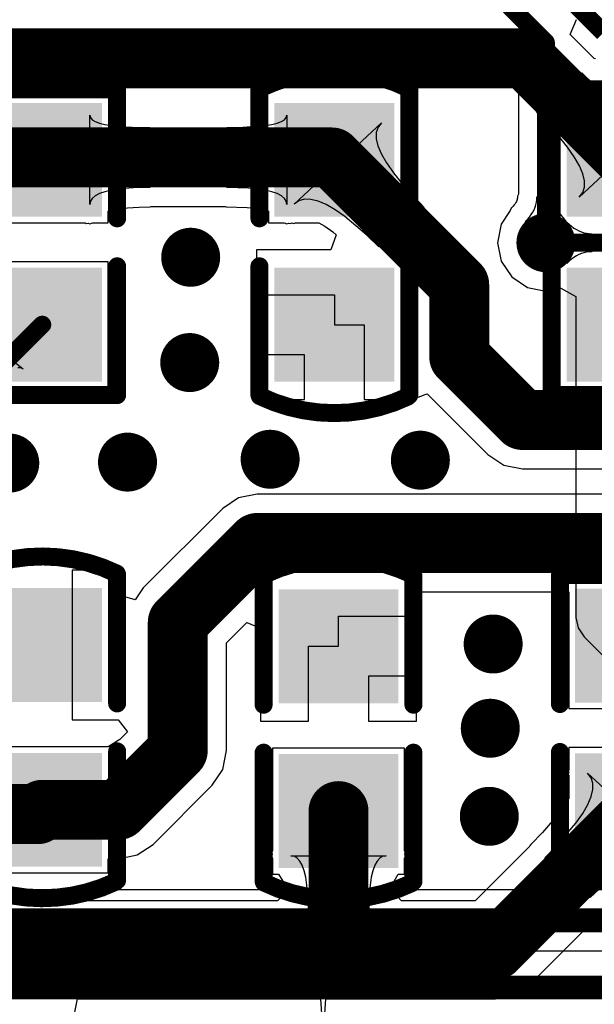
# Model space of a CAD drawing. Header units: millimetres. Extents: x 6.03 to 8.53, y 10.22 to 11.81.
# Tile 45 of 58: x 7.39 to 7.58, y 11.11 to 11.44. Entities that reach past the tile are written whole.
import ezdxf

# ---------------------------------------------------------------- set-up
doc = ezdxf.new("R2010")
doc.units = ezdxf.units.MM
doc.header["$MEASUREMENT"] = 0
for name, color, linetype in [('BottomLayer', 5, 'Continuous'), ('MultiLayer', 9, 'Continuous'), ('TopLayer', 1, 'Continuous'), ('TopOverlay', 2, 'Continuous'), ('TopPaste', 8, 'Continuous'), ('TopSolder', 216, 'Continuous')]:
    doc.layers.add(name, color=color, linetype=linetype)

# ---------------------------------------------------------------- blocks, each defined once
blk = doc.blocks.new('C0603_13')
at = {"layer": 'TopLayer'}
for points in [[(-0.0125, 0.016), (-0.0425, 0.016), (-0.0125, -0.016), (-0.0425, -0.016)], [(0.0425, 0.016), (0.0125, 0.016), (0.0425, -0.016), (0.0125, -0.016)]]:
    blk.add_solid(points, dxfattribs=at)
at = {"layer": 'TopOverlay', "const_width": 0.006}
for points in [[(-0.05154, -0.02444, -0.22601), (-0.05133, 0.02486)], [(0.05154, 0.02444, -0.227259), (0.05134, -0.02486)]]:
    blk.add_lwpolyline(points, format="xyb", dxfattribs=at)
at = {"layer": 'TopOverlay', "const_width": 0.003}
for points in [[(-0.05284, 0.02486, 1), (-0.04983, 0.02486, 1)], [(-0.0525, 0.025, 1), (-0.0495, 0.025, 1)], [(-0.0095, 0.025, 1), (-0.0065, 0.025, 1)], [(0.0065, 0.025, 1), (0.0095, 0.025, 1)], [(0.0495, 0.025, 1), (0.0525, 0.025, 1)], [(0.05004, 0.02444, 1), (0.05304, 0.02444, 1)], [(-0.05304, -0.02444, 1), (-0.05004, -0.02444, 1)], [(-0.0525, -0.025, 1), (-0.0495, -0.025, 1)], [(-0.0095, -0.025, 1), (-0.0065, -0.025, 1)], [(0.0065, -0.025, 1), (0.0095, -0.025, 1)], [(0.0495, -0.025, 1), (0.0525, -0.025, 1)], [(0.04984, -0.02486, 1), (0.05284, -0.02486, 1)]]:
    blk.add_lwpolyline(points, format="xyb", close=True, dxfattribs=at)
at = {"layer": 'TopOverlay', "const_width": 0.006}
for points in [[(-0.008, 0.025), (-0.051, 0.025)], [(0.051, 0.025), (0.008, 0.025)], [(-0.008, -0.025), (-0.051, -0.025)], [(0.051, -0.025), (0.008, -0.025)]]:
    blk.add_lwpolyline(points, dxfattribs=at)
at = {"layer": 'TopPaste'}
for points in [[(-0.0125, 0.016), (-0.0425, 0.016), (-0.0125, -0.016), (-0.0425, -0.016)], [(0.0425, 0.016), (0.0125, 0.016), (0.0425, -0.016), (0.0125, -0.016)]]:
    blk.add_solid(points, dxfattribs=at)
at = {"layer": 'TopSolder'}
for points in [[(-0.0085, 0.02), (-0.0465, 0.02), (-0.0085, -0.02), (-0.0465, -0.02)], [(0.0465, 0.02), (0.0085, 0.02), (0.0465, -0.02), (0.0085, -0.02)]]:
    blk.add_solid(points, dxfattribs=at)
blk = doc.blocks.new('C0603_15')
at = {"layer": 'TopLayer'}
for points in [[(-0.0125, 0.016), (-0.0425, 0.016), (-0.0125, -0.016), (-0.0425, -0.016)], [(0.0425, 0.016), (0.0125, 0.016), (0.0425, -0.016), (0.0125, -0.016)]]:
    blk.add_solid(points, dxfattribs=at)
at = {"layer": 'TopOverlay', "const_width": 0.006}
for points in [[(-0.05154, -0.02444, -0.22601), (-0.05133, 0.02486)], [(0.05154, 0.02444, -0.227259), (0.05134, -0.02486)]]:
    blk.add_lwpolyline(points, format="xyb", dxfattribs=at)
at = {"layer": 'TopOverlay', "const_width": 0.003}
for points in [[(-0.05284, 0.02486, 1), (-0.04983, 0.02486, 1)], [(-0.0525, 0.025, 1), (-0.0495, 0.025, 1)], [(-0.0095, 0.025, 1), (-0.0065, 0.025, 1)], [(0.0065, 0.025, 1), (0.0095, 0.025, 1)], [(0.0495, 0.025, 1), (0.0525, 0.025, 1)], [(0.05004, 0.02444, 1), (0.05304, 0.02444, 1)], [(-0.05304, -0.02444, 1), (-0.05004, -0.02444, 1)], [(-0.0525, -0.025, 1), (-0.0495, -0.025, 1)], [(-0.0095, -0.025, 1), (-0.0065, -0.025, 1)], [(0.0065, -0.025, 1), (0.0095, -0.025, 1)], [(0.0495, -0.025, 1), (0.0525, -0.025, 1)], [(0.04984, -0.02486, 1), (0.05284, -0.02486, 1)]]:
    blk.add_lwpolyline(points, format="xyb", close=True, dxfattribs=at)
at = {"layer": 'TopOverlay', "const_width": 0.006}
for points in [[(-0.008, 0.025), (-0.051, 0.025)], [(0.051, 0.025), (0.008, 0.025)], [(-0.008, -0.025), (-0.051, -0.025)], [(0.051, -0.025), (0.008, -0.025)]]:
    blk.add_lwpolyline(points, dxfattribs=at)
at = {"layer": 'TopPaste'}
for points in [[(-0.0125, 0.016), (-0.0425, 0.016), (-0.0125, -0.016), (-0.0425, -0.016)], [(0.0425, 0.016), (0.0125, 0.016), (0.0425, -0.016), (0.0125, -0.016)]]:
    blk.add_solid(points, dxfattribs=at)
at = {"layer": 'TopSolder'}
for points in [[(-0.0085, 0.02), (-0.0465, 0.02), (-0.0085, -0.02), (-0.0465, -0.02)], [(0.0465, 0.02), (0.0085, 0.02), (0.0465, -0.02), (0.0085, -0.02)]]:
    blk.add_solid(points, dxfattribs=at)
blk = doc.blocks.new('H______20X2_24')
at = {"layer": 'TopOverlay', "const_width": 0.00787}
blk.add_lwpolyline([(-0.1, 1), (-0.1, -1)], dxfattribs=at)
blk = doc.blocks.new('0603_34')
at = {"layer": 'TopLayer'}
for points in [[(-0.0425, -0.016), (-0.0125, -0.016), (-0.0425, 0.016), (-0.0125, 0.016)], [(0.0125, -0.016), (0.0425, -0.016), (0.0125, 0.016), (0.0425, 0.016)]]:
    blk.add_solid(points, dxfattribs=at)
at = {"layer": 'TopOverlay', "const_width": 0.006}
for points in [[(-0.051, 0.025), (-0.051, -0.025)], [(-0.051, 0.025), (-0.008, 0.025)], [(0.008, 0.025), (0.051, 0.025)], [(0.051, 0.025), (0.051, -0.025)], [(-0.051, -0.025), (-0.008, -0.025)], [(0.008, -0.025), (0.051, -0.025)]]:
    blk.add_lwpolyline(points, dxfattribs=at)
at = {"layer": 'TopOverlay', "const_width": 0.003}
for points in [[(-0.0525, 0.025, 1), (-0.0495, 0.025, 1)], [(-0.0525, 0.025, 1), (-0.0495, 0.025, 1)], [(-0.0095, 0.025, 1), (-0.0065, 0.025, 1)], [(0.0065, 0.025, 1), (0.0095, 0.025, 1)], [(0.0495, 0.025, 1), (0.0525, 0.025, 1)], [(0.0495, 0.025, 1), (0.0525, 0.025, 1)], [(-0.0525, -0.025, 1), (-0.0495, -0.025, 1)], [(-0.0525, -0.025, 1), (-0.0495, -0.025, 1)], [(-0.0095, -0.025, 1), (-0.0065, -0.025, 1)], [(0.0065, -0.025, 1), (0.0095, -0.025, 1)], [(0.0495, -0.025, 1), (0.0525, -0.025, 1)], [(0.0495, -0.025, 1), (0.0525, -0.025, 1)]]:
    blk.add_lwpolyline(points, format="xyb", close=True, dxfattribs=at)
at = {"layer": 'TopPaste'}
for points in [[(-0.0425, -0.016), (-0.0125, -0.016), (-0.0425, 0.016), (-0.0125, 0.016)], [(0.0125, -0.016), (0.0425, -0.016), (0.0125, 0.016), (0.0425, 0.016)]]:
    blk.add_solid(points, dxfattribs=at)
at = {"layer": 'TopSolder'}
for points in [[(-0.0465, -0.02), (-0.0085, -0.02), (-0.0465, 0.02), (-0.0085, 0.02)], [(0.0085, -0.02), (0.0465, -0.02), (0.0085, 0.02), (0.0465, 0.02)]]:
    blk.add_solid(points, dxfattribs=at)
blk = doc.blocks.new('C0603_43')
at = {"layer": 'TopLayer'}
for points in [[(-0.0125, 0.016), (-0.0425, 0.016), (-0.0125, -0.016), (-0.0425, -0.016)], [(0.0425, 0.016), (0.0125, 0.016), (0.0425, -0.016), (0.0125, -0.016)]]:
    blk.add_solid(points, dxfattribs=at)
at = {"layer": 'TopOverlay', "const_width": 0.006}
for points in [[(-0.05154, -0.02444, -0.22601), (-0.05133, 0.02486)], [(0.05154, 0.02444, -0.227259), (0.05134, -0.02486)]]:
    blk.add_lwpolyline(points, format="xyb", dxfattribs=at)
at = {"layer": 'TopOverlay', "const_width": 0.003}
for points in [[(-0.05284, 0.02486, 1), (-0.04983, 0.02486, 1)], [(-0.0525, 0.025, 1), (-0.0495, 0.025, 1)], [(-0.0095, 0.025, 1), (-0.0065, 0.025, 1)], [(0.0065, 0.025, 1), (0.0095, 0.025, 1)], [(0.0495, 0.025, 1), (0.0525, 0.025, 1)], [(0.05004, 0.02444, 1), (0.05304, 0.02444, 1)], [(-0.05304, -0.02444, 1), (-0.05004, -0.02444, 1)], [(-0.0525, -0.025, 1), (-0.0495, -0.025, 1)], [(-0.0095, -0.025, 1), (-0.0065, -0.025, 1)], [(0.0065, -0.025, 1), (0.0095, -0.025, 1)], [(0.0495, -0.025, 1), (0.0525, -0.025, 1)], [(0.04984, -0.02486, 1), (0.05284, -0.02486, 1)]]:
    blk.add_lwpolyline(points, format="xyb", close=True, dxfattribs=at)
at = {"layer": 'TopOverlay', "const_width": 0.006}
for points in [[(-0.051, 0.025), (-0.008, 0.025)], [(0.008, 0.025), (0.051, 0.025)], [(-0.051, -0.025), (-0.008, -0.025)], [(0.008, -0.025), (0.051, -0.025)]]:
    blk.add_lwpolyline(points, dxfattribs=at)
at = {"layer": 'TopPaste'}
for points in [[(-0.0125, 0.016), (-0.0425, 0.016), (-0.0125, -0.016), (-0.0425, -0.016)], [(0.0425, 0.016), (0.0125, 0.016), (0.0425, -0.016), (0.0125, -0.016)]]:
    blk.add_solid(points, dxfattribs=at)
at = {"layer": 'TopSolder'}
for points in [[(-0.0085, 0.02), (-0.0465, 0.02), (-0.0085, -0.02), (-0.0465, -0.02)], [(0.0465, 0.02), (0.0085, 0.02), (0.0465, -0.02), (0.0085, -0.02)]]:
    blk.add_solid(points, dxfattribs=at)
blk = doc.blocks.new('0603_46')
at = {"layer": 'TopLayer'}
for points in [[(-0.0425, -0.016), (-0.0125, -0.016), (-0.0425, 0.016), (-0.0125, 0.016)], [(0.0125, -0.016), (0.0425, -0.016), (0.0125, 0.016), (0.0425, 0.016)]]:
    blk.add_solid(points, dxfattribs=at)
at = {"layer": 'TopOverlay', "const_width": 0.006}
for points in [[(-0.051, 0.025), (-0.051, -0.025)], [(-0.051, 0.025), (-0.008, 0.025)], [(0.008, 0.025), (0.051, 0.025)], [(0.051, 0.025), (0.051, -0.025)], [(-0.051, -0.025), (-0.008, -0.025)], [(0.008, -0.025), (0.051, -0.025)]]:
    blk.add_lwpolyline(points, dxfattribs=at)
at = {"layer": 'TopOverlay', "const_width": 0.003}
for points in [[(-0.0525, 0.025, 1), (-0.0495, 0.025, 1)], [(-0.0525, 0.025, 1), (-0.0495, 0.025, 1)], [(-0.0095, 0.025, 1), (-0.0065, 0.025, 1)], [(0.0065, 0.025, 1), (0.0095, 0.025, 1)], [(0.0495, 0.025, 1), (0.0525, 0.025, 1)], [(0.0495, 0.025, 1), (0.0525, 0.025, 1)], [(-0.0525, -0.025, 1), (-0.0495, -0.025, 1)], [(-0.0525, -0.025, 1), (-0.0495, -0.025, 1)], [(-0.0095, -0.025, 1), (-0.0065, -0.025, 1)], [(0.0065, -0.025, 1), (0.0095, -0.025, 1)], [(0.0495, -0.025, 1), (0.0525, -0.025, 1)], [(0.0495, -0.025, 1), (0.0525, -0.025, 1)]]:
    blk.add_lwpolyline(points, format="xyb", close=True, dxfattribs=at)
at = {"layer": 'TopPaste'}
for points in [[(-0.0425, -0.016), (-0.0125, -0.016), (-0.0425, 0.016), (-0.0125, 0.016)], [(0.0125, -0.016), (0.0425, -0.016), (0.0125, 0.016), (0.0425, 0.016)]]:
    blk.add_solid(points, dxfattribs=at)
at = {"layer": 'TopSolder'}
for points in [[(-0.0465, -0.02), (-0.0085, -0.02), (-0.0465, 0.02), (-0.0085, 0.02)], [(0.0085, -0.02), (0.0465, -0.02), (0.0085, 0.02), (0.0465, 0.02)]]:
    blk.add_solid(points, dxfattribs=at)
blk = doc.blocks.new('0603_47')
at = {"layer": 'TopLayer'}
for points in [[(-0.0425, -0.016), (-0.0125, -0.016), (-0.0425, 0.016), (-0.0125, 0.016)], [(0.0125, -0.016), (0.0425, -0.016), (0.0125, 0.016), (0.0425, 0.016)]]:
    blk.add_solid(points, dxfattribs=at)
at = {"layer": 'TopOverlay', "const_width": 0.006}
for points in [[(-0.051, -0.025), (-0.051, 0.025)], [(-0.008, 0.025), (-0.051, 0.025)], [(0.051, 0.025), (0.008, 0.025)], [(0.051, -0.025), (0.051, 0.025)], [(-0.008, -0.025), (-0.051, -0.025)], [(0.051, -0.025), (0.008, -0.025)]]:
    blk.add_lwpolyline(points, dxfattribs=at)
at = {"layer": 'TopOverlay', "const_width": 0.003}
for points in [[(-0.0525, 0.025, 1), (-0.0495, 0.025, 1)], [(-0.0525, 0.025, 1), (-0.0495, 0.025, 1)], [(-0.0095, 0.025, 1), (-0.0065, 0.025, 1)], [(0.0065, 0.025, 1), (0.0095, 0.025, 1)], [(0.0495, 0.025, 1), (0.0525, 0.025, 1)], [(0.0495, 0.025, 1), (0.0525, 0.025, 1)], [(-0.0525, -0.025, 1), (-0.0495, -0.025, 1)], [(-0.0525, -0.025, 1), (-0.0495, -0.025, 1)], [(-0.0095, -0.025, 1), (-0.0065, -0.025, 1)], [(0.0065, -0.025, 1), (0.0095, -0.025, 1)], [(0.0495, -0.025, 1), (0.0525, -0.025, 1)], [(0.0495, -0.025, 1), (0.0525, -0.025, 1)]]:
    blk.add_lwpolyline(points, format="xyb", close=True, dxfattribs=at)
at = {"layer": 'TopPaste'}
for points in [[(-0.0425, -0.016), (-0.0125, -0.016), (-0.0425, 0.016), (-0.0125, 0.016)], [(0.0125, -0.016), (0.0425, -0.016), (0.0125, 0.016), (0.0425, 0.016)]]:
    blk.add_solid(points, dxfattribs=at)
at = {"layer": 'TopSolder'}
for points in [[(-0.0465, -0.02), (-0.0085, -0.02), (-0.0465, 0.02), (-0.0085, 0.02)], [(0.0085, -0.02), (0.0465, -0.02), (0.0085, 0.02), (0.0465, 0.02)]]:
    blk.add_solid(points, dxfattribs=at)

msp = doc.modelspace()

# ---------------------------------------------------------------- linework, layer by layer
at = {"layer": 'BottomLayer'}
for p, q in [((7.10773, 11.43571), (7.54624, 11.43571)), ((7.54624, 11.43571), (7.55307, 11.42888)), ((7.55307, 11.42888), (7.55307, 11.38211)), ((7.55307, 11.38211), (7.55275, 11.38144)), ((7.55165, 11.37848), (7.55127, 11.37803)), ((7.55196, 11.3789), (7.55165, 11.37848)), ((7.5522, 11.37929), (7.55196, 11.3789)), ((7.55239, 11.37965), (7.5522, 11.37929)), ((7.55253, 11.37997), (7.55239, 11.37965)), ((7.55262, 11.38027), (7.55253, 11.37997)), ((7.55269, 11.38056), (7.55262, 11.38027)), ((7.55273, 11.38085), (7.55269, 11.38056)), ((7.55275, 11.38144), (7.55273, 11.38085)), ((7.55862, 11.37771), (7.55889, 11.37855)), ((7.55889, 11.37855), (7.55909, 11.37941)), ((7.55909, 11.37941), (7.5592, 11.38028)), ((7.5592, 11.38028), (7.55924, 11.38116)), ((7.55924, 11.38116), (7.56524, 11.38116)), ((7.56524, 11.38116), (7.56528, 11.38028)), ((7.56528, 11.38028), (7.5654, 11.37941)), ((7.5654, 11.37941), (7.56559, 11.37855)), ((7.56559, 11.37855), (7.56586, 11.37771)), ((7.55036, 11.37661), (7.54732, 11.37206)), ((7.55067, 11.37741), (7.55036, 11.37661)), ((7.55127, 11.37803), (7.55067, 11.37741)), ((7.55675, 11.37446), (7.55734, 11.37525)), ((7.55734, 11.37525), (7.55784, 11.37606)), ((7.55784, 11.37606), (7.55827, 11.37688)), ((7.55827, 11.37688), (7.55862, 11.37771)), ((7.56586, 11.37771), (7.56621, 11.37688)), ((7.56621, 11.37688), (7.56664, 11.37606)), ((7.56664, 11.37606), (7.56715, 11.37525)), ((7.56715, 11.37525), (7.56773, 11.37446)), ((7.54732, 11.37206), (7.54609, 11.36588)), ((7.55535, 11.37291), (7.55609, 11.37368)), ((7.56913, 11.37291), (7.55535, 11.37291)), ((7.55609, 11.37368), (7.55675, 11.37446)), ((7.56773, 11.37446), (7.56839, 11.37368)), ((7.56839, 11.37368), (7.56913, 11.37291)), ((7.54609, 11.36588), (7.54732, 11.3597)), ((7.54732, 11.3597), (7.55082, 11.35446)), ((7.55082, 11.35446), (7.55606, 11.35096)), ((7.55606, 11.35096), (7.56224, 11.34973)), ((7.56224, 11.34973), (7.56727, 11.35073)), ((7.56727, 11.35073), (7.57227, 11.34797)), ((7.57227, 11.34797), (7.57227, 11.24085)), ((7.57227, 11.24085), (7.57297, 11.23734)), ((7.57297, 11.23734), (7.57496, 11.23436)), ((7.57496, 11.23436), (7.60549, 11.20383)), ((7.75319, 11.14994), (7.26376, 11.14994)), ((7.26376, 11.12955), (7.753, 11.12955))]:
    msp.add_line(p, q, dxfattribs=at)
for points, const_width in [([(7.46084, 11.55664), (7.58145, 11.43602)], 0.006), ([(7.55004, 11.44488), (7.56224, 11.43268)], 0.006), ([(7.56224, 11.36588), (7.56224, 11.43268)], 0.006), ([(7.24802, 11.13974), (7.76884, 11.13974)], 0.008)]:
    msp.add_lwpolyline(points, dxfattribs=dict(at, const_width=const_width))
for points, const_width in [([(7.56074, 11.43268, 1), (7.56374, 11.43268, 1)], 0.003), ([(7.56074, 11.43268, 1), (7.56374, 11.43268, 1)], 0.003), ([(7.55732, 11.36588, 1), (7.56716, 11.36588, 1)], 0.00984), ([(7.43876, 11.36103, 1), (7.44861, 11.36103, 1)], 0.00984), ([(7.56074, 11.36588, 1), (7.56374, 11.36588, 1)], 0.003), ([(7.43844, 11.32589, 1), (7.44829, 11.32589, 1)], 0.00984), ([(7.46528, 11.29362, 1), (7.47512, 11.29362, 1)], 0.00984), ([(7.51543, 11.29331, 1), (7.52527, 11.29331, 1)], 0.00984), ([(7.37839, 11.29235, 1), (7.38823, 11.29235, 1)], 0.00984), ([(7.41768, 11.29267, 1), (7.42752, 11.29267, 1)], 0.00984), ([(7.53971, 11.23197, 1), (7.54955, 11.23197, 1)], 0.00984), ([(7.53875, 11.20386, 1), (7.54859, 11.20386, 1)], 0.00984), ([(7.53843, 11.17447, 1), (7.54827, 11.17447, 1)], 0.00984)]:
    msp.add_lwpolyline(points, format="xyb", close=True, dxfattribs=dict(at, const_width=const_width))
at = {"layer": 'MultiLayer', "const_width": 0.00984}
for points in [[(7.55732, 11.36588, 1), (7.56716, 11.36588, 1)], [(7.43876, 11.36103, 1), (7.44861, 11.36103, 1)], [(7.43844, 11.32589, 1), (7.44829, 11.32589, 1)], [(7.46528, 11.29362, 1), (7.47512, 11.29362, 1)], [(7.51543, 11.29331, 1), (7.52527, 11.29331, 1)], [(7.37839, 11.29235, 1), (7.38823, 11.29235, 1)], [(7.41768, 11.29267, 1), (7.42752, 11.29267, 1)], [(7.53971, 11.23197, 1), (7.54955, 11.23197, 1)], [(7.53875, 11.20386, 1), (7.54859, 11.20386, 1)], [(7.53843, 11.17447, 1), (7.54827, 11.17447, 1)]]:
    msp.add_lwpolyline(points, format="xyb", close=True, dxfattribs=at)
at = {"layer": 'TopLayer'}
for p, q in [((7.57033, 11.43539), (7.5724, 11.44039)), ((7.57834, 11.42738), (7.57033, 11.43539)), ((7.57876, 11.42722), (7.57834, 11.42738)), ((7.5591, 11.4094), (7.57424, 11.42255)), ((7.57424, 11.42255), (7.57831, 11.41862)), ((7.57831, 11.41862), (7.58562, 11.41243)), ((7.41002, 11.37864), (7.41002, 11.4084)), ((7.41002, 11.4084), (7.41022, 11.40763)), ((7.47555, 11.40763), (7.47575, 11.4084)), ((7.47575, 11.4084), (7.47575, 11.37864)), ((7.56656, 11.40139), (7.5591, 11.4094)), ((7.60253, 11.40828), (7.57336, 11.38112)), ((7.41022, 11.40763), (7.41082, 11.40694)), ((7.41082, 11.40694), (7.41182, 11.40633)), ((7.41182, 11.40633), (7.41322, 11.4058)), ((7.41322, 11.4058), (7.41502, 11.40535)), ((7.41502, 11.40535), (7.41722, 11.40499)), ((7.41722, 11.40499), (7.41982, 11.4047)), ((7.41982, 11.4047), (7.42622, 11.40438)), ((7.45955, 11.40438), (7.46855, 11.40499)), ((7.46855, 11.40499), (7.47075, 11.40535)), ((7.47075, 11.40535), (7.47255, 11.4058)), ((7.47255, 11.4058), (7.47395, 11.40633)), ((7.47395, 11.40633), (7.47495, 11.40694)), ((7.47495, 11.40694), (7.47555, 11.40763)), ((7.47823, 11.37876), (7.50739, 11.40593)), ((7.50739, 11.40593), (7.50623, 11.40443)), ((7.42622, 11.40438), (7.43002, 11.40434)), ((7.43002, 11.40434), (7.43002, 11.38434)), ((7.45575, 11.40434), (7.45955, 11.40438)), ((7.45575, 11.38434), (7.45575, 11.40434)), ((7.50564, 11.40263), (7.50563, 11.40054)), ((7.50623, 11.40443), (7.50564, 11.40263)), ((7.56943, 11.39782), (7.56656, 11.40139)), ((7.50563, 11.40054), (7.50619, 11.39816)), ((7.50619, 11.39816), (7.50733, 11.39548)), ((7.50733, 11.39548), (7.50904, 11.3925)), ((7.57172, 11.39455), (7.56943, 11.39782)), ((7.50904, 11.3925), (7.51133, 11.38923)), ((7.57343, 11.39157), (7.57172, 11.39455)), ((7.57457, 11.38889), (7.57343, 11.39157)), ((7.51133, 11.38923), (7.5142, 11.38566)), ((7.57513, 11.38651), (7.57457, 11.38889)), ((7.5142, 11.38566), (7.52166, 11.37764)), ((7.57512, 11.38442), (7.57513, 11.38651)), ((7.41322, 11.38229), (7.41182, 11.38155)), ((7.41502, 11.38291), (7.41322, 11.38229)), ((7.41722, 11.38342), (7.41502, 11.38291)), ((7.41982, 11.38382), (7.41722, 11.38342)), ((7.42622, 11.38428), (7.41982, 11.38382)), ((7.43002, 11.38434), (7.42622, 11.38428)), ((7.46295, 11.38411), (7.45575, 11.38434)), ((7.46595, 11.38382), (7.46295, 11.38411)), ((7.46855, 11.38342), (7.46595, 11.38382)), ((7.47075, 11.38291), (7.46855, 11.38342)), ((7.47255, 11.38229), (7.47075, 11.38291)), ((7.47395, 11.38155), (7.47255, 11.38229)), ((7.57336, 11.38112), (7.57453, 11.38262)), ((7.57453, 11.38262), (7.57512, 11.38442)), ((7.41022, 11.37973), (7.41002, 11.37864)), ((7.41082, 11.38069), (7.41022, 11.37973)), ((7.41182, 11.38155), (7.41082, 11.38069)), ((7.47495, 11.38069), (7.47395, 11.38155)), ((7.47555, 11.37973), (7.47495, 11.38069)), ((7.47575, 11.37864), (7.47555, 11.37973)), ((7.47982, 11.37984), (7.47823, 11.37876)), ((7.48168, 11.38036), (7.47982, 11.37984)), ((7.48382, 11.38032), (7.48168, 11.38036)), ((7.48624, 11.37973), (7.48382, 11.38032)), ((7.48893, 11.37858), (7.48624, 11.37973)), ((7.4919, 11.37688), (7.48893, 11.37858)), ((7.41614, 11.37643), (7.41683, 11.37667)), ((7.41614, 11.37252), (7.41614, 11.37643)), ((7.41683, 11.37667), (7.41845, 11.37704)), ((7.41845, 11.37704), (7.42055, 11.37736)), ((7.42055, 11.37736), (7.4265, 11.37779)), ((7.4265, 11.37779), (7.43012, 11.37784)), ((7.43012, 11.37784), (7.43054, 11.37802)), ((7.43054, 11.37802), (7.45515, 11.37802)), ((7.45515, 11.37802), (7.45555, 11.37784)), ((7.45555, 11.37784), (7.46254, 11.37762)), ((7.46254, 11.37762), (7.46515, 11.37738)), ((7.46515, 11.37738), (7.46732, 11.37704)), ((7.46732, 11.37704), (7.46895, 11.37667)), ((7.46895, 11.37667), (7.46963, 11.37643)), ((7.46963, 11.37643), (7.46963, 11.37252)), ((7.49514, 11.37462), (7.4919, 11.37688)), ((7.52166, 11.37764), (7.50651, 11.3645)), ((7.37985, 11.37252), (7.40843, 11.37252)), ((7.40843, 11.37252), (7.40884, 11.37226)), ((7.40884, 11.37226), (7.40945, 11.37239)), ((7.40945, 11.37239), (7.41002, 11.37215)), ((7.41002, 11.37215), (7.41093, 11.37252)), ((7.41093, 11.37252), (7.41614, 11.37252)), ((7.46963, 11.37252), (7.47485, 11.37252)), ((7.47485, 11.37252), (7.47575, 11.37215)), ((7.47575, 11.37215), (7.47633, 11.37239)), ((7.47633, 11.37239), (7.47693, 11.37226)), ((7.47693, 11.37226), (7.4772, 11.37243)), ((7.4772, 11.37243), (7.47752, 11.37249)), ((7.47752, 11.37249), (7.478, 11.37227)), ((7.478, 11.37227), (7.47867, 11.37252)), ((7.47867, 11.37252), (7.48643, 11.37252)), ((7.48643, 11.37252), (7.48842, 11.37139)), ((7.50245, 11.36843), (7.49514, 11.37462)), ((7.56927, 11.35899), (7.56927, 11.37277)), ((7.56927, 11.37277), (7.57004, 11.37203)), ((7.57004, 11.37203), (7.57082, 11.37137)), ((7.48842, 11.37139), (7.49117, 11.36946)), ((7.49228, 11.36852), (7.49045, 11.36352)), ((7.49117, 11.36946), (7.49228, 11.36852)), ((7.57082, 11.37137), (7.57161, 11.37078)), ((7.57161, 11.37078), (7.57242, 11.37028)), ((7.57242, 11.37028), (7.57324, 11.36985)), ((7.57324, 11.36985), (7.57407, 11.3695)), ((7.57407, 11.3695), (7.57491, 11.36923)), ((7.57491, 11.36923), (7.57577, 11.36903)), ((7.57577, 11.36903), (7.57664, 11.36892)), ((7.57664, 11.36892), (7.57752, 11.36888)), ((7.57752, 11.36888), (7.57752, 11.36288)), ((7.50651, 11.3645), (7.50245, 11.36843)), ((7.49045, 11.36352), (7.46563, 11.36352)), ((7.46563, 11.36352), (7.46563, 11.34852)), ((7.57407, 11.36226), (7.57324, 11.36191)), ((7.57491, 11.36253), (7.57407, 11.36226)), ((7.57577, 11.36272), (7.57491, 11.36253)), ((7.57664, 11.36284), (7.57577, 11.36272)), ((7.57752, 11.36288), (7.57664, 11.36284)), ((7.41614, 11.35952), (7.37214, 11.35952)), ((7.41614, 11.31752), (7.41614, 11.35952)), ((7.57004, 11.35973), (7.56927, 11.35899)), ((7.57082, 11.36039), (7.57004, 11.35973)), ((7.57161, 11.36097), (7.57082, 11.36039)), ((7.57242, 11.36148), (7.57161, 11.36097)), ((7.57324, 11.36191), (7.57242, 11.36148)), ((7.46563, 11.34852), (7.49163, 11.34852)), ((7.49163, 11.34852), (7.49163, 11.33852)), ((7.49163, 11.33852), (7.50163, 11.33852)), ((7.50163, 11.33852), (7.50163, 11.31352)), ((7.37838, 11.33113), (7.38775, 11.32376)), ((7.48163, 11.32852), (7.46563, 11.32852)), ((7.46563, 11.32852), (7.46563, 11.31352)), ((7.48163, 11.31352), (7.48163, 11.32852)), ((7.38667, 11.32417), (7.38601, 11.32413)), ((7.38725, 11.32405), (7.38667, 11.32417)), ((7.38775, 11.32376), (7.38725, 11.32405)), ((7.38652, 11.31719), (7.38699, 11.31752)), ((7.38699, 11.31752), (7.38778, 11.31752)), ((7.38778, 11.31752), (7.38852, 11.31732)), ((7.38852, 11.31732), (7.38889, 11.31752)), ((7.38889, 11.31752), (7.38933, 11.31752)), ((7.38933, 11.31752), (7.38948, 11.31751)), ((7.38948, 11.31751), (7.38951, 11.31752)), ((7.38951, 11.31752), (7.41614, 11.31752)), ((7.46563, 11.31352), (7.48163, 11.31352)), ((7.50163, 11.31352), (7.51763, 11.31352)), ((7.51763, 11.31352), (7.52192, 11.31525)), ((7.51763, 11.31352), (7.51763, 11.31352)), ((7.51763, 11.31352), (7.51763, 11.31352)), ((7.52192, 11.31525), (7.52263, 11.31542)), ((7.52263, 11.31542), (7.54287, 11.29519)), ((7.54287, 11.29519), (7.54816, 11.29165)), ((7.54816, 11.29165), (7.5544, 11.29041)), ((7.5544, 11.29041), (7.6379, 11.29041)), ((7.45966, 11.28077), (7.45437, 11.27724)), ((7.46591, 11.28201), (7.45966, 11.28077)), ((7.60695, 11.28201), (7.46591, 11.28201)), ((7.46591, 11.28201), (7.46591, 11.28201)), ((7.45437, 11.27724), (7.42783, 11.2507)), ((7.42014, 11.25664), (7.40414, 11.25664)), ((7.40414, 11.25664), (7.40414, 11.23164)), ((7.42014, 11.24819), (7.42014, 11.25664)), ((7.42783, 11.2507), (7.42514, 11.24667)), ((7.42514, 11.24667), (7.42014, 11.24819)), ((7.51903, 11.24121), (7.51903, 11.24939)), ((7.51903, 11.24939), (7.56992, 11.24939)), ((7.56992, 11.24939), (7.56992, 11.21045)), ((7.49303, 11.23121), (7.49303, 11.24121)), ((7.49303, 11.24121), (7.51903, 11.24121)), ((7.45568, 11.2324), (7.46241, 11.23913)), ((7.46241, 11.23913), (7.46703, 11.23722)), ((7.46703, 11.23722), (7.46703, 11.20621)), ((7.40414, 11.23164), (7.40414, 11.20664)), ((7.45568, 11.19638), (7.45568, 11.2324)), ((7.48303, 11.20621), (7.48303, 11.23121)), ((7.48303, 11.23121), (7.49303, 11.23121)), ((7.51903, 11.22121), (7.50303, 11.22121)), ((7.50303, 11.22121), (7.50303, 11.20621)), ((7.51903, 11.20621), (7.51903, 11.22121)), ((7.56992, 11.21045), (7.5956, 11.21045)), ((7.40414, 11.20664), (7.41949, 11.20664)), ((7.41949, 11.20664), (7.42256, 11.20264)), ((7.46703, 11.20621), (7.48303, 11.20621)), ((7.50303, 11.20621), (7.51903, 11.20621)), ((7.42256, 11.20264), (7.42004, 11.20012)), ((7.42004, 11.20012), (7.41614, 11.19764)), ((7.41614, 11.19764), (7.41614, 11.19764)), ((7.41614, 11.19764), (7.37979, 11.19764)), ((7.41614, 11.19764), (7.41614, 11.19764)), ((7.45444, 11.19013), (7.45568, 11.19638)), ((7.51503, 11.19721), (7.47103, 11.19721)), ((7.47103, 11.19721), (7.47103, 11.1629)), ((7.51503, 11.1629), (7.51503, 11.19721)), ((7.60253, 11.19745), (7.56992, 11.19745)), ((7.56992, 11.19745), (7.56992, 11.19002)), ((7.4509, 11.18484), (7.45444, 11.19013)), ((7.56986, 11.18914), (7.56967, 11.18862)), ((7.56967, 11.18862), (7.56992, 11.18807)), ((7.56992, 11.19002), (7.56971, 11.18967)), ((7.56971, 11.18967), (7.56986, 11.18914)), ((7.56992, 11.18807), (7.56992, 11.18047)), ((7.57732, 11.18735), (7.57616, 11.18885)), ((7.57616, 11.18885), (7.60532, 11.16169)), ((7.43117, 11.1651), (7.4509, 11.18484)), ((7.57791, 11.18556), (7.57732, 11.18735)), ((7.57792, 11.18347), (7.57791, 11.18556)), ((7.57736, 11.18108), (7.57792, 11.18347)), ((7.56902, 11.17891), (7.56707, 11.17613)), ((7.56992, 11.18047), (7.56902, 11.17891)), ((7.57451, 11.17543), (7.57622, 11.1784)), ((7.57622, 11.1784), (7.57736, 11.18108)), ((7.56707, 11.17613), (7.5611, 11.16909)), ((7.57222, 11.17215), (7.57451, 11.17543)), ((7.56591, 11.16473), (7.57222, 11.17215)), ((7.5611, 11.16909), (7.55722, 11.16508)), ((7.42587, 11.16157), (7.43117, 11.1651)), ((7.55699, 11.16483), (7.55687, 11.16448)), ((7.55716, 11.16491), (7.55699, 11.16483)), ((7.55722, 11.16508), (7.55716, 11.16491)), ((7.41963, 11.16032), (7.42587, 11.16157)), ((7.47089, 11.16189), (7.47066, 11.16133)), ((7.47103, 11.1629), (7.47076, 11.16247)), ((7.47076, 11.16247), (7.47089, 11.16189)), ((7.5153, 11.16247), (7.51503, 11.1629)), ((7.51517, 11.16189), (7.5153, 11.16247)), ((7.5154, 11.16133), (7.51517, 11.16189)), ((7.55687, 11.16448), (7.53863, 11.14623)), ((7.5619, 11.16057), (7.56591, 11.16473)), ((7.41614, 11.15564), (7.41614, 11.16032)), ((7.41614, 11.16032), (7.41963, 11.16032)), ((7.47066, 11.16133), (7.47103, 11.16043)), ((7.47103, 11.16043), (7.47103, 11.15521)), ((7.47827, 11.16113), (7.47715, 11.16133)), ((7.47715, 11.16133), (7.50891, 11.16133)), ((7.47927, 11.16053), (7.47827, 11.16113)), ((7.48015, 11.15953), (7.47927, 11.16053)), ((7.48091, 11.15813), (7.48015, 11.15953)), ((7.50591, 11.15953), (7.50515, 11.15813)), ((7.50679, 11.16053), (7.50591, 11.15953)), ((7.50779, 11.16113), (7.50679, 11.16053)), ((7.50891, 11.16133), (7.50779, 11.16113)), ((7.51503, 11.16043), (7.5154, 11.16133)), ((7.51503, 11.15521), (7.51503, 11.16043)), ((7.57704, 11.14743), (7.5619, 11.16057)), ((7.38027, 11.15564), (7.41614, 11.15564)), ((7.47103, 11.15521), (7.47298, 11.15521)), ((7.47298, 11.15521), (7.47586, 11.15054)), ((7.48156, 11.15633), (7.48091, 11.15813)), ((7.48209, 11.15413), (7.48156, 11.15633)), ((7.5045, 11.15633), (7.50397, 11.15413)), ((7.50515, 11.15813), (7.5045, 11.15633)), ((7.51024, 11.15052), (7.51295, 11.15521)), ((7.51295, 11.15521), (7.51503, 11.15521)), ((7.4825, 11.15153), (7.48209, 11.15413)), ((7.50397, 11.15413), (7.50356, 11.15153)), ((7.5849, 11.15473), (7.57704, 11.14743)), ((7.4757, 11.14945), (7.47271, 11.14623)), ((7.47586, 11.15054), (7.4757, 11.14945)), ((7.48297, 11.14513), (7.4825, 11.15153)), ((7.50326, 11.14853), (7.50303, 11.14133)), ((7.50356, 11.15153), (7.50326, 11.14853)), ((7.51027, 11.15041), (7.51024, 11.15052)), ((7.51399, 11.14623), (7.51027, 11.15041)), ((7.47271, 11.14623), (7.3739, 11.14623)), ((7.48303, 11.14133), (7.48297, 11.14513)), ((7.53863, 11.14623), (7.51399, 11.14623)), ((7.55692, 11.11839), (7.58106, 11.14252)), ((7.39816, 11.11992), (7.37402, 11.13992)), ((7.50303, 11.14133), (7.48303, 11.14133)), ((7.38669, 11.11865), (7.39039, 11.11936)), ((7.39039, 11.11936), (7.39422, 11.11978)), ((7.39422, 11.11978), (7.39816, 11.11992)), ((7.3831, 11.11766), (7.38669, 11.11865)), ((7.55163, 11.11485), (7.55692, 11.11839)), ((7.40495, 11.10861), (7.40594, 11.11361)), ((7.40594, 11.11361), (7.48696, 11.11361)), ((7.48696, 11.11361), (7.48729, 11.10861)), ((7.4885, 11.10861), (7.48882, 11.11361)), ((7.48882, 11.11361), (7.54539, 11.11361)), ((7.54539, 11.11361), (7.55163, 11.11485))]:
    msp.add_line(p, q, dxfattribs=at)
for points, const_width in [([(7.25591, 11.42738), (7.55527, 11.42738)], 0.02), ([(7.55527, 11.42738), (7.58912, 11.39352)], 0.02), ([(7.31136, 11.39434), (7.49082, 11.39434)], 0.02), ([(7.49082, 11.39434), (7.49163, 11.39352)], 0.02), ([(7.49163, 11.39352), (7.53331, 11.35185)], 0.02), ([(7.56224, 11.36588), (7.61577, 11.36588)], 0.006), ([(7.53331, 11.32782), (7.53331, 11.35185)], 0.02), ([(7.37495, 11.31934), (7.39414, 11.33852)], 0.006), ([(7.53331, 11.32782), (7.5544, 11.30672)], 0.02), ([(7.5544, 11.30672), (7.72589, 11.30672)], 0.02), ([(7.43937, 11.23916), (7.46591, 11.2657)], 0.02), ([(7.46591, 11.2657), (7.61459, 11.2657)], 0.02), ([(7.43937, 11.19638), (7.43937, 11.23916)], 0.02), ([(7.41963, 11.17664), (7.43937, 11.19638)], 0.02), ([(7.30906, 11.1752), (7.3927, 11.1752)], 0.02), ([(7.3927, 11.1752), (7.39414, 11.17664)], 0.02), ([(7.39414, 11.17664), (7.41963, 11.17664)], 0.02), ([(7.49303, 11.13022), (7.49303, 11.17621)], 0.02), ([(7.54539, 11.12992), (7.59192, 11.17645)], 0.02), ([(7.37402, 11.12992), (7.54539, 11.12992)], 0.02)]:
    msp.add_lwpolyline(points, dxfattribs=dict(at, const_width=const_width))
for points, const_width in [([(7.55027, 11.42738, 1), (7.56027, 11.42738, 1)], 0.01), ([(7.55027, 11.42738, 1), (7.56027, 11.42738, 1)], 0.01), ([(7.48582, 11.39434, 1), (7.49582, 11.39434, 1)], 0.01), ([(7.48582, 11.39434, 1), (7.49582, 11.39434, 1)], 0.01), ([(7.48663, 11.39352, 1), (7.49663, 11.39352, 1)], 0.01), ([(7.48663, 11.39352, 1), (7.49663, 11.39352, 1)], 0.01), ([(7.55732, 11.36588, 1), (7.56716, 11.36588, 1)], 0.00984), ([(7.43876, 11.36103, 1), (7.44861, 11.36103, 1)], 0.00984), ([(7.56074, 11.36588, 1), (7.56374, 11.36588, 1)], 0.003), ([(7.52831, 11.35185, 1), (7.53831, 11.35185, 1)], 0.01), ([(7.52831, 11.35185, 1), (7.53831, 11.35185, 1)], 0.01), ([(7.39264, 11.33852, 1), (7.39564, 11.33852, 1)], 0.003), ([(7.43844, 11.32589, 1), (7.44829, 11.32589, 1)], 0.00984), ([(7.52831, 11.32782, 1), (7.53831, 11.32782, 1)], 0.01), ([(7.52831, 11.32782, 1), (7.53831, 11.32782, 1)], 0.01), ([(7.5494, 11.30672, 1), (7.5594, 11.30672, 1)], 0.01), ([(7.5494, 11.30672, 1), (7.5594, 11.30672, 1)], 0.01), ([(7.46528, 11.29362, 1), (7.47512, 11.29362, 1)], 0.00984), ([(7.51543, 11.29331, 1), (7.52527, 11.29331, 1)], 0.00984), ([(7.37839, 11.29235, 1), (7.38823, 11.29235, 1)], 0.00984), ([(7.41768, 11.29267, 1), (7.42752, 11.29267, 1)], 0.00984), ([(7.46091, 11.2657, 1), (7.47091, 11.2657, 1)], 0.01), ([(7.46091, 11.2657, 1), (7.47091, 11.2657, 1)], 0.01), ([(7.43437, 11.23916, 1), (7.44437, 11.23916, 1)], 0.01), ([(7.43437, 11.23916, 1), (7.44437, 11.23916, 1)], 0.01), ([(7.53971, 11.23197, 1), (7.54955, 11.23197, 1)], 0.00984), ([(7.53875, 11.20386, 1), (7.54859, 11.20386, 1)], 0.00984), ([(7.43437, 11.19638, 1), (7.44437, 11.19638, 1)], 0.01), ([(7.43437, 11.19638, 1), (7.44437, 11.19638, 1)], 0.01), ([(7.3877, 11.1752, 1), (7.3977, 11.1752, 1)], 0.01), ([(7.3877, 11.1752, 1), (7.3977, 11.1752, 1)], 0.01), ([(7.38914, 11.17664, 1), (7.39914, 11.17664, 1)], 0.01), ([(7.38914, 11.17664, 1), (7.39914, 11.17664, 1)], 0.01), ([(7.41463, 11.17664, 1), (7.42463, 11.17664, 1)], 0.01), ([(7.41463, 11.17664, 1), (7.42463, 11.17664, 1)], 0.01), ([(7.48803, 11.17621, 1), (7.49803, 11.17621, 1)], 0.01), ([(7.53843, 11.17447, 1), (7.54827, 11.17447, 1)], 0.00984), ([(7.48803, 11.13022, 1), (7.49803, 11.13022, 1)], 0.01), ([(7.54039, 11.12992, 1), (7.55039, 11.12992, 1)], 0.01), ([(7.54039, 11.12992, 1), (7.55039, 11.12992, 1)], 0.01)]:
    msp.add_lwpolyline(points, format="xyb", close=True, dxfattribs=dict(at, const_width=const_width))

# ---------------------------------------------------------------- block references
for name, p, rotation in [('C0603_15', (7.49163, 11.36602), 90), ('0603_34', (7.39414, 11.36602), 270), ('0603_47', (7.58912, 11.36602), 90), ('C0603_13', (7.39414, 11.20414), 90), ('C0603_43', (7.49303, 11.20371), 270), ('0603_46', (7.59192, 11.20395), 270), ('H______20X2_24', (7.43789, 11.01738), 270)]:
    msp.add_blockref(name, p, dxfattribs=dict(rotation=rotation))

doc.saveas('drawing.dxf')
